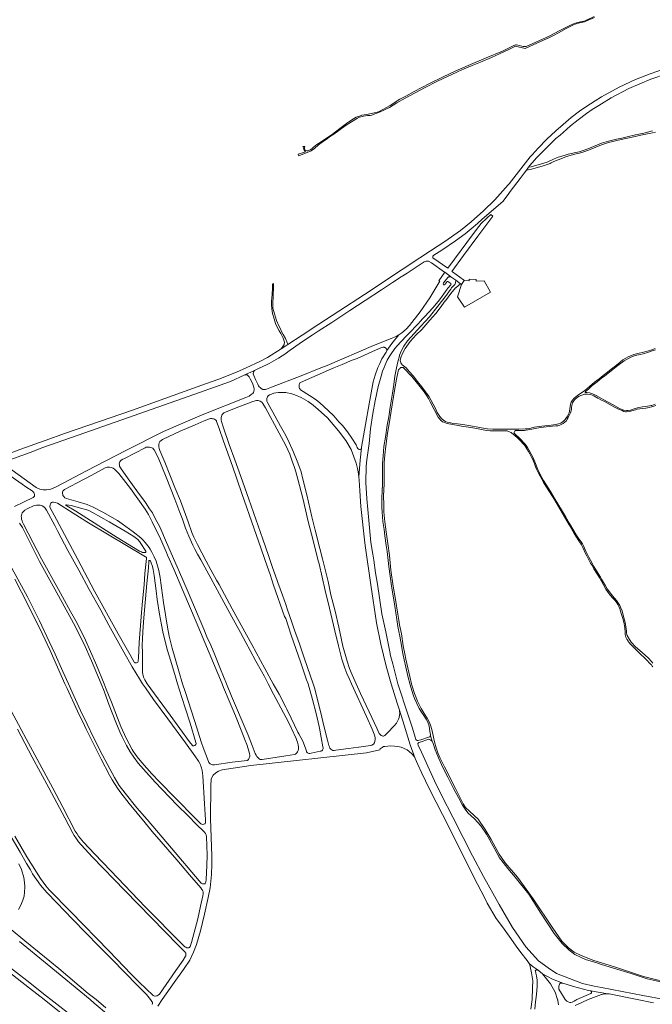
# Model space of a CAD drawing. Extents: x 146402 to 164798, y 455483 to 464134.
# Tile 8 of 256: x 151079 to 152080, y 457993 to 459551. Entities that reach past the tile are written whole.
import ezdxf

# ---------------------------------------------------------------- set-up
doc = ezdxf.new("R2010")
doc.units = 0
doc.header["$LTSCALE"] = 0.2
for name, color, linetype, lineweight in [('B-XX-VH-VERHARDING_ASFALT-GV', 252, 'CONTINUOUS', 18), ('B-XX-VH-VERHARDING_BETONSTRAATSTEEN-GV', 252, 'CONTINUOUS', 18), ('B-XX-VH-VERHARDING_FUNDERING_ZAND-GV', 252, 'CONTINUOUS', 18)]:
    doc.layers.add(name, color=color, linetype=linetype, lineweight=lineweight)

msp = doc.modelspace()

# ---------------------------------------------------------------- linework, layer by layer
at = {"layer": 'B-XX-VH-VERHARDING_ASFALT-GV'}
for points in [[(152101.304, 459474.098), (152076.937, 459465.673), (152053.523, 459456.341), (152028.052, 459444.222), (152000, 459428.938), (151999.875, 459428.864), (151989.62, 459422.801), (151975.033, 459413.124), (151964.887, 459406.136), (151952.014, 459396.224), (151939.037, 459385.397), (151927.561, 459375.385), (151913.452, 459362.258), (151899.698, 459347.981), (151890.173, 459337.389), (151887.001, 459333.862), (151864.731, 459305.738), (151864.521, 459305.473), (151853.698, 459291.488), (151852.199, 459289.807), (151831.056, 459266.089), (151813.077, 459248.607), (151793.443, 459231.311), (151776.494, 459217.566), (151766.256, 459210.017), (151753.536, 459201.026), (151717.299, 459177.304), (151715.154, 459175.895), (151712.231, 459173.975), (151684.28, 459155.618), (151624.515, 459116.256), (151584.226, 459089.862), (151552.473, 459069.113), (151525.963, 459051.765), (151503.637, 459037.176), (151500, 459034.799), (151492.753, 459030.064), (151471.27, 459016.675), (151460.139, 459010.489), (151437.61, 459000.058), (151437.485, 459000), (151422.332, 458993.44), (151394.407, 458982.366), (151372.963, 458974.601), (151257.367, 458933.281), (151151.719, 458896.704), (151119.216, 458885.137), (151079.095, 458870.859), (151035.885, 458854.271)], [(151055.752, 458851.822), (151095.454, 458866.201), (151115.471, 458873.822), (151171.428, 458893.609), (151269.07, 458927.791), (151354.362, 458957.94), (151412.667, 458978.34), (151435.587, 458988.978), (151450.84, 458996.058), (151459.336, 459000), (151459.461, 459000.062), (151473.593, 459007.076), (151488.592, 459015.499), (151500, 459022.913), (151503.525, 459025.204), (151525.114, 459040.637), (151542.097, 459051.851), (151551.174, 459057.845), (151572.944, 459072.004), (151601.405, 459090.757), (151625.75, 459106.716), (151651.603, 459123.616), (151669.206, 459135.179), (151682.689, 459144.032), (151692.025, 459150.162), (151711.247, 459162.793), (151719.002, 459167.742), (151722.373, 459168.884), (151726.234, 459168.689), (151730.628, 459166.22), (151751.563, 459151.521), (151751.92, 459151.258), (151758.251, 459146.608), (151761.391, 459144.302), (151769.058, 459138.671), (151776.879, 459132.926), (151778.261, 459131.911), (151782.353, 459138.354), (151781.27, 459139.17), (151764.114, 459152.091), (151763.21, 459152.751), (151781.39, 459177.646), (151803.948, 459208.455), (151827.644, 459240.315), (151824.743, 459242.676), (151819.139, 459237.67), (151815.668, 459234.597), (151812.084, 459231.354), (151809.296, 459228.453), (151805.427, 459223.844), (151797.235, 459212.75), (151756.516, 459157.812), (151733.058, 459174.119), (151732.688, 459174.688), (151732.632, 459175.285), (151732.774, 459176.11), (151733.087, 459176.907), (151733.542, 459177.447), (151734.613, 459178.246), (151746.874, 459186.241), (151768.99, 459201.323), (151783.996, 459212.351), (151793.553, 459220.309), (151803.502, 459228.754), (151810.741, 459235.301), (151843.484, 459263.157), (151852.247, 459274.69), (151855.51, 459278.985), (151870.931, 459299.869), (151877.319, 459308.176), (151881.122, 459313.122), (151884.459, 459317.461), (151886.634, 459320.29), (151889.559, 459324.095), (151897.695, 459332.991), (151927.376, 459362.825), (151934.252, 459368.601), (151939.1, 459372.672), (151950.745, 459382.957), (151962.799, 459392.856), (151976.023, 459402.715), (151985.324, 459408.754), (151995.36, 459415.256), (151999.875, 459417.979), (152000, 459418.054), (152014.897, 459427.411), (152043.255, 459442.201), (152077.803, 459457.029), (152102.608, 459465.595)]]:
    msp.add_lwpolyline(points, dxfattribs=at)
at = {"layer": 'B-XX-VH-VERHARDING_BETONSTRAATSTEEN-GV'}
msp.add_lwpolyline([(151801.53, 459139.867), (151790.404, 459140.366), (151790.355, 459137.852), (151782.353, 459138.354), (151778.261, 459131.911), (151771.817, 459112.657), (151783.088, 459096.313), (151823.952, 459119.802), (151814.246, 459137.681), (151801.337, 459137.429)], close=True, dxfattribs=at)
at = {"layer": 'B-XX-VH-VERHARDING_FUNDERING_ZAND-GV'}
for points in [[(151988.479, 459556.122), (151976.207, 459550.204), (151974.506, 459549.598), (151966.43, 459547.714), (151960.098, 459546.413), (151956.524, 459545.18), (151949.957, 459542.091), (151933.944, 459533.988), (151917.234, 459525.168), (151900.483, 459517.801), (151880.804, 459508.9), (151879.49, 459508.553), (151877.982, 459508.487), (151875.72, 459508.936), (151871.755, 459509.62), (151865.053, 459511.184), (151863.782, 459511.269), (151860.208, 459509.834), (151842.941, 459501.475), (151817.319, 459490.692), (151788.644, 459478.513), (151768.396, 459469.59), (151748.998, 459460.797), (151727.598, 459450.041), (151703.357, 459437.364), (151689.966, 459430.216), (151680.625, 459425.477), (151665.45, 459415.225), (151653.933, 459409.199), (151646.936, 459405.506), (151638.15, 459403.018), (151630.676, 459401.522), (151624.322, 459400.63), (151620.747, 459399.829), (151616.807, 459398.509), (151611.746, 459396.715), (151607.463, 459393.973), (151598.228, 459388.188), (151585.487, 459378.822), (151573.865, 459370.19), (151564.416, 459363.456), (151561.197, 459361.288), (151555.893, 459357.715), (151549.112, 459353.699), (151543.926, 459349.19), (151541.409, 459346.516), (151538.89, 459344.918), (151536.823, 459344.032), (151535.23, 459343.664), (151533.334, 459343.64), (151531.868, 459344.112), (151530.79, 459344.757), (151530.445, 459345.209), (151529.948, 459346.199), (151529.881, 459348.073), (151530.159, 459349.69), (151530.358, 459350.539), (151527.056, 459350.504), (151527.886, 459349.197), (151528.135, 459348.099), (151528.624, 459345.428), (151529.142, 459344.459), (151529.573, 459343.889), (151530.35, 459343.233), (151531.04, 459342.553), (151531.117, 459341.917), (151529.743, 459341.355), (151519.722, 459338.026), (151520.831, 459335.604), (151540.378, 459343.354), (151545.672, 459347.518), (151552.042, 459353.106), (151557.788, 459357.077), (151564.03, 459361.351), (151571.154, 459366.53), (151576.148, 459369.833), (151584.241, 459375.638), (151594.098, 459383.363), (151603.956, 459389.494), (151613.578, 459395.388), (151617.023, 459396.728), (151623.225, 459398.502), (151629.407, 459399.243), (151633.629, 459399.55), (151636.386, 459400.264), (151638.475, 459401.107), (151648.66, 459404.545), (151664.29, 459412.299), (151675.979, 459419.402), (151689.067, 459426.95), (151719.848, 459443.483), (151740.128, 459453.979), (151756.968, 459461.842), (151760.909, 459463.245), (151773.196, 459469.187), (151782.411, 459473.361), (151795.212, 459478.666), (151808.241, 459483.835), (151825.616, 459491.085), (151839.438, 459497.803), (151852.036, 459503.653), (151863.855, 459509.42), (151879.28, 459505.724), (151897.57, 459513.891), (151918.444, 459523.321), (151920.886, 459524.416), (151923.631, 459526.051), (151931.531, 459530.37), (151943.866, 459537.452), (151955.277, 459543.068), (151958.248, 459544.299), (151965.118, 459546.118), (151973.159, 459547.749), (151975.026, 459548.599), (151988.687, 459554.821)], [(152080.305, 459375.475), (152066.847, 459371.76), (152053.417, 459368.87), (152040.675, 459365.898), (152032.281, 459363.806), (152023.474, 459361.769), (152011.09, 459358.742), (152000, 459355.711), (151981.031, 459347.902), (151972.625, 459344.668), (151964.425, 459342.159), (151959.38, 459341.053), (151947.335, 459338.343), (151942.129, 459336.807), (151929.771, 459332.839), (151922.629, 459329.929), (151917.239, 459327.092), (151913.941, 459325.784), (151904.933, 459322.8), (151888.316, 459318.1), (151884.459, 459317.461), (151881.122, 459313.122), (151889.133, 459314.448), (151906.03, 459319.227), (151915.218, 459322.271), (151918.803, 459323.693), (151920.362, 459324.514), (151924.208, 459326.538), (151931.12, 459329.354), (151943.295, 459333.82), (151948.217, 459335.47), (151954.02, 459337.148), (151959.937, 459338.855), (151965.001, 459339.965), (151973.364, 459342.525), (151981.87, 459345.796), (152000, 459353.26), (152005.971, 459355.364), (152010.718, 459356.809), (152017.626, 459358.46), (152023.887, 459360.084), (152031.194, 459361.707), (152048.587, 459365.368), (152067.067, 459369.441), (152075.571, 459371.147), (152085.231, 459373.342)], [(152099.385, 458000), (152065.192, 458006.65), (152000, 458019.247), (151988.052, 458021.328), (151969.908, 458025.36), (151928.638, 458041.259), (151915.223, 458050.235), (151900.18, 458061.467), (151880.267, 458083.428), (151858.813, 458114.27), (151837.719, 458150.719), (151813.075, 458195.096), (151795.66, 458227.509), (151780.815, 458256.588), (151764.518, 458288.741), (151747.191, 458322.622), (151735.335, 458346.482), (151712.13, 458397.323), (151709.889, 458402.386), (151709.617, 458403.166), (151709.405, 458404.129), (151709.333, 458404.815), (151709.383, 458405.475), (151709.615, 458406.101), (151710.021, 458406.632), (151710.896, 458407.121), (151712.648, 458407.701), (151724.858, 458411.809), (151726.064, 458412.022), (151726.958, 458411.956), (151727.714, 458411.776), (151728.906, 458411.294), (151729.967, 458410.604), (151730.977, 458409.826), (151731.675, 458409.047), (151729.056, 458417.477), (151728.124, 458416.119), (151726.113, 458415.208), (151713.991, 458411.319), (151709.392, 458410.076), (151708.176, 458410.176), (151706.993, 458410.832), (151706.191, 458411.732), (151705.419, 458413.778), (151699.938, 458431.123), (151693.831, 458450.171), (151677.589, 458500), (151669.41, 458531.418), (151665.589, 458546.139), (151665.177, 458547.727), (151658.237, 458582.148), (151652.339, 458610.601), (151645.468, 458657.374), (151642.276, 458675.348), (151639.569, 458695.474), (151638.001, 458704.929), (151634.885, 458723.718), (151629.854, 458776.078), (151628.292, 458792.526), (151626.904, 458818.411), (151627.321, 458844.643), (151628.292, 458854.359), (151629.877, 458865.569), (151631.97, 458880.383), (151634.469, 458903.769), (151637.869, 458927.642), (151641.617, 458947.872), (151646.44, 458970.356), (151650.847, 458986.734), (151653.275, 458994.68), (151655.878, 459000.822), (151657.535, 459004.913), (151660.742, 459011.992), (151663.95, 459017.522), (151667.738, 459023.606), (151670.697, 459027.67), (151672.992, 459030.795), (151676.366, 459034.666), (151682.532, 459041.717), (151691.021, 459050.732), (151699.233, 459058.834), (151705.123, 459064.751), (151709.741, 459069.977), (151713.336, 459074.014), (151716.46, 459077.416), (151720.166, 459081.066), (151732.692, 459094.974), (151738.277, 459101.334), (151741.264, 459105.205), (151745.135, 459109.878), (151755.477, 459124.451), (151756.235, 459125.667), (151757.416, 459127.274), (151760.204, 459130.304), (151761.626, 459131.669), (151761.911, 459132.636), (151761.342, 459133.774), (151756.676, 459136.96), (151755.652, 459136.505), (151752.58, 459132.579), (151750.93, 459131.271), (151749.906, 459131.328), (151749.451, 459132.579), (151750.02, 459134.457), (151756.465, 459143.275), (151757.599, 459144.104), (151759.562, 459144.326), (151761.391, 459144.302), (151758.251, 459146.608), (151751.92, 459151.258), (151742.591, 459138.028), (151744.084, 459137.088), (151727.991, 459111.012), (151712.783, 459088.615), (151696.192, 459066.991), (151690.661, 459061.239), (151683.914, 459055.709), (151679.048, 459052.114), (151667.825, 459038.473), (151660.324, 459027.556), (151659.049, 459025.076), (151652.411, 459014.433), (151648.88, 459007.123), (151646.006, 459000.37), (151641.651, 458988.451), (151638.667, 458977.66), (151632.283, 458943.239), (151626.453, 458910.206), (151620.242, 458874.588), (151619.999, 458873.287), (151617.652, 458854.147), (151615.627, 458827.363), (151616.078, 458822.019), (151617.189, 458805.364), (151618.924, 458780.797), (151625.308, 458723.198), (151626.489, 458714.952), (151634.816, 458656.785), (151643.976, 458596.339), (151650.43, 458562.404), (151659.105, 458527.636), (151667.067, 458500), (151676.477, 458469.187), (151679.886, 458458.225), (151687.387, 458434.584), (151696.81, 458403.258), (151704.963, 458381.877), (151709.375, 458372.099), (151715.082, 458359.687), (151727.508, 458333.303), (151758.711, 458272.433), (151797.477, 458194.78), (151815.458, 458159.283), (151818.816, 458152.766), (151833.301, 458128.63), (151843.022, 458115.321), (151856.113, 458096.91), (151864.911, 458084.509), (151872.24, 458074.673), (151882.011, 458061.998), (151885.327, 458057.391), (151891.773, 458051.728), (151899.546, 458046.468), (151906.434, 458040.902), (151922.041, 458032.529), (151938.797, 458025.879), (151955.261, 458020.556), (151979.385, 458014.654), (151982.53, 458014.006), (152010.091, 458009.222), (152012.078, 458008.965), (152056.508, 458000), (152082.26, 457994.821)], [(152084.555, 459030.668), (152077.756, 459028.089), (152070.733, 459026.103), (152066.504, 459025.08), (152057.528, 459022.908), (152050.784, 459021.272), (152042.227, 459017.639), (152038.394, 459015.135), (152033.827, 459012.648), (152029.578, 459009.066), (152020.728, 459002.339), (152017.841, 459000), (152009.591, 458993.315), (152000, 458985.993), (151995.882, 458982.85), (151988.717, 458977.224), (151980.822, 458970.534), (151973.489, 458964.265), (151961.626, 458956.21), (151959.154, 458954.364), (151956.479, 458952.092), (151953.783, 458948.942), (151952.028, 458945.947), (151950.817, 458942.456), (151949.707, 458935.175), (151948.961, 458931.271), (151948.475, 458928.929), (151947.573, 458926.57), (151946.393, 458924.054), (151944.693, 458921.434), (151942.403, 458918.45), (151939.488, 458915.865), (151935.706, 458912.725), (151931.646, 458911.233), (151927.413, 458910.516), (151920.076, 458909.504), (151905.248, 458907.916), (151893.199, 458905.923), (151887.878, 458904.596), (151882.892, 458903.761), (151878.781, 458903.39), (151868.74, 458903.068), (151858.427, 458903.053), (151848.921, 458903.172), (151836.256, 458903.204), (151827.867, 458903.019), (151819.232, 458903.561), (151818.107, 458903.742), (151804.695, 458905.898), (151780.123, 458910.229), (151772.145, 458911.224), (151764.703, 458912.213), (151759.185, 458913.306), (151755.82, 458914.2), (151753.078, 458915.189), (151750.476, 458916.819), (151747.197, 458919.491), (151744.178, 458922.979), (151741.749, 458926.205), (151739.893, 458929.571), (151736.649, 458936.65), (151730.255, 458948.534), (151726.352, 458955.005), (151723.099, 458959.802), (151721.442, 458962.136), (151715.422, 458970.238), (151708.846, 458978.635), (151701.855, 458987.154), (151695.444, 458994.501), (151690.565, 459000), (151688.52, 459001.72), (151684.592, 459004.924), (151682.316, 459007.939), (151681.463, 459010.215), (151681.108, 459011.886), (151682.397, 459016.17), (151684.82, 459022.752), (151689.143, 459030.742), (151697.197, 459041.756), (151706.351, 459052.21), (151715.324, 459060.635), (151728.313, 459075.405), (151737.647, 459086.098), (151744.248, 459095.077), (151752.653, 459106.047), (151752.706, 459106.116), (151761.424, 459117.628), (151769.014, 459126.476), (151769.333, 459126.743), (151773.521, 459130.256), (151776.754, 459132.827), (151776.879, 459132.926), (151769.058, 459138.671), (151768.86, 459134.765), (151767.754, 459132.11), (151766.261, 459130.23), (151764, 459128.277), (151762.337, 459126.477), (151761.114, 459124.799), (151759.309, 459121.854), (151754.494, 459114.996), (151740.935, 459097.82), (151727.654, 459080.939), (151713.798, 459065.818), (151697.99, 459048.659), (151692.562, 459042.751), (151687.024, 459034.268), (151683.306, 459027.32), (151680.195, 459020.162), (151679.872, 459018.963), (151677.229, 459009.524), (151675.143, 459000), (151672.872, 458986.811), (151671.074, 458973.5), (151669.056, 458960.206), (151665.481, 458937.787), (151663.052, 458922.661), (151660.804, 458909.19), (151657.898, 458890.541), (151655.578, 458875.462), (151654.013, 458860.801), (151653.197, 458848.535), (151653.122, 458841.507), (151653.051, 458834.789), (151652.975, 458815.625), (151652.53, 458805.174), (151652.271, 458793.891), (151652.101, 458779.251), (151652.475, 458771.45), (151653.989, 458756.83), (151655.803, 458744.033), (151656.998, 458734.031), (151659.235, 458719.091), (151660.509, 458709.135), (151663.497, 458685.774), (151667.369, 458655.073), (151672.982, 458622.987), (151676.009, 458601.912), (151677.688, 458590.609), (151679.244, 458582.91), (151680.892, 458575.363), (151682.176, 458566.584), (151684.28, 458554.182), (151684.361, 458553.806), (151685.482, 458547.714), (151687.331, 458537.672), (151690.096, 458526.496), (151693.975, 458510.008), (151696.239, 458500.278), (151696.319, 458500), (151699.933, 458487.495), (151702.357, 458480.983), (151704.016, 458476.894), (151707.311, 458468.81), (151711.319, 458460.65), (151714.696, 458455.103), (151718.569, 458449.498), (151722.118, 458444.093), (151724.313, 458440.272), (151726.444, 458434.816), (151727.649, 458429.619), (151728.349, 458424.085), (151729.047, 458420.012), (151729.056, 458417.477), (151731.675, 458409.047), (151733.421, 458405.274), (151736.562, 458395.308), (151741.701, 458382.526), (151749.254, 458366.481), (151756.461, 458352.008), (151765.68, 458334.289), (151773.425, 458319.827), (151779.953, 458307.572), (151784.21, 458301.222), (151788.383, 458295.687), (151798.905, 458285.934), (151808.809, 458275.312), (151818.007, 458261.848), (151831.124, 458238.308), (151838.64, 458224.552), (151844.367, 458216.8), (151851.819, 458207.423), (151863.412, 458193.614), (151884.8, 458166.733), (151904.008, 458136.977), (151925.016, 458104.632), (151937.767, 458088.725), (151947.992, 458078.988), (151957.576, 458071.558), (151974.393, 458063.63), (151992.707, 458058.046), (152000, 458055.744), (152018.858, 458049.793), (152046.825, 458041.375), (152071.94, 458032.647), (152095.877, 458027.487)], [(151297.395, 457989.641), (151304.633, 458000), (151323.572, 458027.116), (151338.176, 458047.593), (151348.118, 458062.299), (151354.336, 458075.236), (151358.887, 458087), (151365.357, 458109.091), (151371.73, 458135.499), (151377.33, 458161.902), (151380.243, 458177.198), (151382.535, 458197.904), (151383.251, 458213.893), (151382.986, 458227.742), (151380.994, 458286.247), (151381.63, 458338.326), (151382.059, 458349.673), (151385.111, 458355.11), (151389.464, 458359.01), (151393.827, 458361.621), (151399.227, 458363.467), (151444.803, 458370.516), (151627.688, 458390.466), (151648.791, 458395.267), (151649.618, 458396.868), (151651.072, 458398.193), (151652.475, 458399.309), (151654.571, 458400.48), (151657.175, 458400.837), (151661.41, 458401.374), (151666.48, 458401.601), (151672.037, 458401.343), (151677.388, 458400.807), (151682.95, 458399.369), (151686.566, 458398.271), (151692.273, 458395.166), (151695.337, 458392.886), (151699.449, 458389.289), (151703.146, 458384.926), (151704.963, 458381.877), (151696.81, 458403.258), (151687.387, 458434.584), (151679.886, 458458.225), (151680.241, 458456.108), (151680.495, 458453.157), (151680.331, 458450.343), (151679.511, 458446.832), (151678.445, 458443.911), (151677.205, 458441.024), (151675.169, 458437.613), (151671.712, 458433.294), (151661.264, 458422.072), (151657.613, 458418.569), (151656.713, 458417.94), (151655.707, 458417.468), (151654.562, 458417.238), (151653.503, 458417.199), (151652.582, 458417.439), (151651.19, 458418.076), (151649.674, 458419.512), (151648.802, 458420.429), (151648.157, 458421.277), (151647.528, 458422.369), (151644.411, 458429.442), (151632.159, 458455.723), (151618.3, 458484.428), (151611.695, 458500), (151605.183, 458514.139), (151601.193, 458524.132), (151597.341, 458535.686), (151590.679, 458559.316), (151584.156, 458589.365), (151578.326, 458614.869), (151571.63, 458640.546), (151567.049, 458661.677), (151562.504, 458681.039), (151558.097, 458697.902), (151549.943, 458730.623), (151549.306, 458733.279), (151546.889, 458743.358), (151541.338, 458764.385), (151533.426, 458799.223), (151527.389, 458823.65), (151524.266, 458835.448), (151520.935, 458845.302), (151518.298, 458852.242), (151512.33, 458866.781), (151505.667, 458882.083), (151500, 458892.889), (151491.756, 458907.609), (151474.051, 458940.451), (151470.788, 458946.075), (151470.215, 458947.186), (151469.989, 458948.141), (151469.954, 458949.113), (151470.006, 458950.241), (151470.197, 458951.708), (151471.222, 458954.242), (151472.367, 458955.666), (151474.381, 458957.193), (151477.297, 458958.443), (151481.359, 458959.832), (151484.31, 458960.492), (151488.615, 458960.804), (151492.885, 458961.012), (151500, 458960.896), (151502.199, 458960.596), (151507.976, 458959.364), (151514.307, 458957.448), (151524.509, 458953.146), (151535.543, 458946.969), (151543.246, 458941.14), (151551.574, 458933.923), (151566.008, 458920.945), (151583.774, 458900.543), (151595.294, 458885.136), (151603.76, 458871.049), (151608.063, 458858.974), (151611.533, 458849.015), (151613.754, 458840.861), (151614.829, 458835.483), (151615.627, 458827.363), (151617.652, 458854.147), (151619.999, 458873.287), (151619.514, 458872.211), (151618.968, 458871.56), (151618.056, 458870.997), (151616.807, 458870.858), (151615.35, 458871.24), (151614.239, 458872.246), (151613.233, 458873.877), (151611.325, 458878.041), (151604.94, 458888.936), (151597.827, 458898.86), (151589.812, 458908.645), (151584.364, 458914.648), (151575.967, 458923.981), (151567.813, 458932.066), (151560.422, 458938.902), (151554.037, 458944.558), (151548.034, 458949.312), (151537.659, 458956.269), (151523.606, 458965.481), (151522.913, 458966.106), (151521.906, 458967.199), (151521.559, 458968.24), (151521.282, 458969.957), (151521.212, 458971.137), (151521.195, 458972.369), (151521.455, 458973.739), (151521.872, 458974.971), (151522.514, 458976.064), (151523.329, 458977.088), (151572.549, 458998.532), (151576.394, 459000), (151589.164, 459005.328), (151605.082, 459011.997), (151612.991, 459015.1), (151636.499, 459025.407), (151651.674, 459032.498), (151653.542, 459032.723), (151653.732, 459032.747), (151654.04, 459032.772), (151654.35, 459032.781), (151654.66, 459032.775), (151654.968, 459032.752), (151655.276, 459032.714), (151655.581, 459032.659), (151655.883, 459032.589), (151656.18, 459032.504), (151656.473, 459032.403), (151656.76, 459032.287), (151657.041, 459032.157), (151657.315, 459032.012), (151657.581, 459031.854), (151657.839, 459031.681), (151658.087, 459031.496), (151658.325, 459031.298), (151658.553, 459031.088), (151658.769, 459030.867), (151658.974, 459030.635), (151659.167, 459030.392), (151659.347, 459030.14), (151659.513, 459029.879), (151659.666, 459029.61), (151659.805, 459029.333), (151659.929, 459029.049), (151660.039, 459028.759), (151660.133, 459028.464), (151660.212, 459028.165), (151660.276, 459027.862), (151660.324, 459027.556), (151667.825, 459038.473), (151679.048, 459052.114), (151675.066, 459049.902), (151666.936, 459046.363), (151639.174, 459035.302), (151565.787, 459003.752), (151555.671, 459000), (151524.405, 458987.22), (151477.452, 458969.3), (151469.811, 458966.372), (151468.023, 458965.903), (151465.94, 458965.781), (151463.944, 458966.007), (151461.288, 458967.326), (151459.604, 458968.732), (151458.181, 458970.121), (151457.001, 458971.614), (151455.716, 458974.113), (151452.244, 458981.855), (151449.493, 458988), (151448.886, 458989.806), (151448.729, 458990.717), (151448.695, 458991.776), (151448.868, 458992.765), (151449.267, 458993.772), (151449.997, 458995.056), (151450.84, 458996.058), (151435.587, 458988.978), (151436.331, 458988.977), (151437.872, 458988.955), (151438.835, 458988.738), (151439.955, 458988.026), (151441.291, 458986.898), (151442.263, 458985.596), (151443.791, 458982.784), (151447.349, 458975.78), (151449.059, 458971.241), (151449.458, 458969.418), (151449.927, 458966.137), (151450.049, 458964.87), (151449.84, 458963.534), (151449.458, 458962.232), (151448.834, 458960.999), (151447.913, 458959.663), (151446.924, 458958.812), (151445.553, 458957.736), (151442.272, 458955.219), (151436.996, 458953.078), (151367.627, 458925.861), (151306.466, 458899.374), (151247.15, 458869.392), (151184.757, 458836.869), (151137.886, 458812.259), (151131.826, 458809.41), (151128.045, 458808.05), (151124.852, 458807.356), (151121.38, 458807.008), (151119.384, 458806.956), (151116.155, 458807.13), (151113.03, 458807.407), (151110.739, 458807.928), (151107.337, 458809.421), (151105.033, 458810.809), (151057.629, 458844.887)], [(152084.943, 458942.333), (152079.552, 458940.414), (152078.324, 458940.202), (152070.079, 458938.78), (152064.843, 458938.396), (152058.919, 458937.197), (152053.041, 458935.437), (152045.994, 458933.151), (152042.25, 458932.68), (152039.156, 458932.525), (152035.023, 458933.194), (152029.584, 458935.267), (152017.168, 458941.831), (152003.444, 458949.55), (152000, 458951.491), (151991.538, 458956.262), (151985.429, 458958.92), (151980.975, 458960.286), (151976.707, 458960.88), (151974.212, 458960.944), (151974.233, 458961.412), (151974.287, 458961.47), (151974.74, 458962.735), (151979.016, 458966.281), (151984.524, 458971.564), (151992.941, 458978.037), (152000, 458983.499), (152005.267, 458987.576), (152015.108, 458995.182), (152021.113, 459000), (152025.489, 459003.51), (152035.781, 459011.215), (152046.141, 459017.166), (152053.145, 459019.392), (152061.187, 459021.075), (152065.781, 459022.431), (152072.55, 459024.429), (152079.903, 459026.757), (152085.155, 459028.766)], [(152091.612, 458030.305), (152066.062, 458036.791), (152020.351, 458052.121), (152000, 458058.153), (151987.768, 458061.78), (151967.557, 458069.727), (151956.703, 458075.275), (151947.767, 458081.864), (151937.193, 458092.491), (151922.633, 458112.962), (151891.869, 458159.645), (151866.983, 458193.626), (151847.276, 458216.412), (151837.902, 458230.435), (151825.089, 458253.19), (151815.469, 458269.456), (151804.414, 458285.563), (151784.421, 458304.323), (151781.12, 458310.022), (151768.962, 458334.324), (151751.1, 458368.284), (151744.155, 458383.14), (151740.965, 458390.9), (151738.275, 458398.773), (151735.707, 458408.08), (151733.823, 458415.2), (151731.797, 458425.394), (151729.823, 458432.775), (151727.818, 458438.87), (151724.132, 458445.771), (151719.281, 458452.888), (151714.343, 458460.792), (151708.614, 458472.336), (151703.71, 458484.559), (151699.499, 458497.707), (151698.969, 458500), (151696.285, 458511.634), (151690.2, 458539.042), (151688.597, 458547.297), (151686.12, 458560.044), (151683.165, 458579.024), (151680.198, 458593.285), (151678.876, 458600.41), (151677.484, 458609.935), (151673.841, 458633.435), (151670.13, 458654.684), (151666.643, 458679.711), (151664.122, 458703.086), (151661.672, 458721.894), (151658.945, 458740.34), (151657.023, 458756.498), (151655.524, 458772.328), (151655.156, 458783.032), (151654.968, 458797.199), (151655.786, 458815.972), (151655.605, 458835.79), (151655.947, 458849.655), (151656.76, 458862.578), (151658.596, 458876.313), (151661.395, 458896.386), (151664.189, 458914.792), (151666.969, 458931.626), (151670.611, 458954.679), (151673.123, 458969.924), (151675.319, 458982.161), (151677.366, 458992.068), (151677.956, 458994.722), (151678.598, 458996.752), (151679.378, 458998.071), (151680.177, 458998.99), (151680.966, 458999.658), (151681.474, 459000), (151682.101, 459000.397), (151682.956, 459000.718), (151683.551, 459000.849), (151684.324, 459000.845), (151685.193, 459000.728), (151685.749, 459000.534), (151686.59, 459000), (151699.694, 458986.205), (151708.715, 458975.448), (151718.916, 458961.846), (151724.26, 458954.352), (151726.258, 458951.327), (151728.669, 458946.312), (151741.49, 458921.834), (151744.455, 458918.091), (151745.218, 458917.172), (151747.022, 458915.593), (151748.428, 458914.691), (151750.111, 458913.876), (151754.24, 458912.314), (151758.299, 458911.204), (151770.288, 458909.243), (151778.147, 458907.942), (151793.12, 458905.721), (151799.192, 458904.594), (151807.381, 458902.963), (151812.724, 458901.957), (151817.825, 458901.106), (151823.758, 458900.603), (151839.095, 458900.326), (151849.626, 458900.135), (151850.737, 458900.083), (151851.708, 458899.875), (151852.836, 458899.458), (151853.964, 458899.007), (151855.352, 458898.313), (151856.722, 458897.602), (151858.162, 458896.648), (151859.845, 458895.242), (151866.212, 458889.829), (151871.573, 458884.59), (151875.997, 458879.992), (151878.6, 458877.078), (151880.265, 458874.51), (151881.723, 458872.046), (151884.117, 458867.778), (151886.268, 458863.962), (151889.738, 458857.473), (151891.438, 458853.968), (151894.353, 458846.369), (151897.129, 458839.707), (151899.696, 458834.26), (151902.542, 458828.777), (151905.179, 458823.572), (151908.007, 458818.749), (151912.795, 458811.428), (151925.773, 458790.539), (151937.362, 458770.518), (151948.465, 458751.677), (151956.377, 458737.971), (151960.402, 458731.933), (151964.097, 458726.416), (151966.266, 458723.137), (151966.786, 458722.287), (151968.365, 458719.667), (151970.395, 458715.816), (151972.65, 458710.871), (151974.663, 458706.273), (151976.589, 458702.439), (151979.122, 458697.009), (151980.727, 458694.129), (151982.678, 458690.997), (151985.333, 458686.66), (151987.848, 458681.924), (151992.394, 458674.273), (151997.182, 458667.073), (152000, 458662.271), (152006.848, 458649.716), (152010.603, 458644.604), (152013.942, 458639.945), (152017.141, 458635.841), (152021.245, 458631.599), (152023.957, 458628.052), (152025.557, 458625.2), (152027.157, 458622.14), (152028.826, 458618.523), (152031.051, 458611.151), (152033.868, 458601.831), (152035.902, 458594.685), (152036.424, 458591.659), (152036.702, 458589.155), (152036.937, 458586.339), (152037.067, 458583.869), (152037.172, 458580.948), (152037.415, 458578.131), (152037.867, 458575.628), (152038.424, 458573.611), (152040.093, 458570.377), (152041.358, 458568.212), (152041.658, 458567.699), (152042.979, 458566.03), (152044.822, 458563.665), (152046.665, 458561.718), (152048.787, 458559.527), (152058.976, 458549.372), (152070.73, 458538.557), (152077.372, 458531.15), (152078.937, 458529.724), (152080.137, 458528.003), (152080.919, 458526.629)], [(152081.093, 458532.385), (152078.711, 458535.323), (152073.964, 458540.383), (152064.331, 458549.459), (152053.899, 458558.362), (152046.735, 458565.977), (152045.135, 458568.29), (152044.127, 458569.82), (152040.719, 458576.306), (152040.11, 458577.575), (152039.754, 458578.618), (152039.51, 458579.627), (152039.284, 458580.966), (152039.145, 458583.07), (152038.902, 458586.86), (152038.067, 458593.92), (152036.92, 458598.823), (152034.833, 458606.473), (152032.468, 458615.654), (152030.139, 458621.253), (152029.06, 458624.035), (152026.87, 458627.165), (152024.088, 458631.268), (152019.897, 458635.841), (152015.62, 458641.231), (152012.438, 458645.596), (152009.03, 458650.429), (152006.144, 458655.194), (152001.571, 458663.122), (152000, 458665.527), (151998.067, 458668.842), (151992.88, 458677.083), (151987.952, 458685.654), (151985.177, 458690.789), (151979.764, 458700.609), (151974.732, 458710.81), (151971.193, 458718.34), (151969.562, 458721.22), (151967.446, 458724.568), (151966.032, 458726.859), (151964.045, 458729.634), (151960.003, 458735.75), (151954.52, 458744.615), (151949.229, 458753.637), (151942.914, 458764.81), (151936.633, 458775.272), (151926.744, 458791.823), (151919.145, 458804.453), (151908.18, 458821.629), (151905.231, 458826.661), (151902.455, 458832.42), (151899.263, 458839.117), (151894.509, 458851.123), (151892.948, 458854.766), (151891.039, 458858.722), (151888.298, 458863.51), (151884.724, 458870.034), (151882.469, 458873.781), (151880.595, 458877.043), (151878.27, 458879.992), (151870.567, 458888.216), (151863.072, 458894.861), (151862.083, 458896.075), (151861.806, 458896.821), (151861.788, 458897.446), (151861.858, 458898.33), (151862.205, 458899.302), (151862.673, 458900.083), (151863.159, 458900.516), (151863.549, 458900.777), (151863.753, 458900.863), (151863.9, 458900.894), (151869.177, 458900.89), (151878.123, 458901.074), (151892.085, 458903.58), (151903.318, 458905.443), (151916.83, 458907.049), (151922.529, 458907.577), (151927.456, 458908.028), (151930.718, 458908.409), (151934.084, 458909.381), (151937.293, 458910.786), (151939.306, 458912.209), (151941.96, 458914.1), (151944.181, 458916.39), (151945.708, 458918.75), (151947.235, 458921.317), (151948.865, 458924.51), (151950.791, 458928.812), (151951.624, 458931.796), (151952.283, 458934.85), (151952.544, 458937.47), (151952.891, 458940.696), (151953.463, 458942.709), (151954.157, 458944.808), (151955.077, 458946.491), (151955.875, 458947.74), (151957.644, 458949.805), (151961.739, 458953.379), (151964.604, 458955.228), (151968.583, 458956.851), (151973.137, 458958.222), (151977.522, 458958.475), (151982.504, 458957.68), (151987.611, 458955.532), (151994.134, 458952.063), (152000, 458948.939), (152004.365, 458946.615), (152020.338, 458937.91), (152027.001, 458934.469), (152032.508, 458932.383), (152035.312, 458931.204), (152037.587, 458930.667), (152039.658, 458930.502), (152043.521, 458930.802), (152047.828, 458932.008), (152053.76, 458933.795), (152056.213, 458934.511), (152060.748, 458935.258), (152064.585, 458935.624), (152070.077, 458936.289), (152075.278, 458937.336), (152078.891, 458938.173), (152079.526, 458938.32), (152085.734, 458940.328)], [(151058.041, 458833.45), (151083.007, 458815.668), (151088.885, 458811.713), (151098.571, 458805.463), (151100.411, 458803.78), (151101.157, 458802.79), (151102.025, 458800.898), (151102.39, 458799.301), (151102.407, 458798.242), (151102.199, 458796.958), (151101.505, 458795.847), (151100.255, 458794.909), (151070.641, 458780.398)], [(151078.889, 458754.069), (151083.471, 458747.334), (151110.203, 458693.454), (151134.505, 458649.537), (151164.049, 458595.657), (151180.297, 458563.856), (151192.447, 458536.429), (151208.057, 458500), (151212.459, 458488.028), (151218.43, 458471.799), (151220.584, 458465.946), (151230.93, 458439.281), (151237.666, 458423.934), (151241.242, 458416.157), (151247.978, 458402.338), (151253.741, 458392.373), (151259.436, 458383.763), (151266.31, 458374.319), (151274.956, 458364.562), (151293.288, 458344.112), (151303.843, 458333.106), (151328.842, 458307.482), (151345.056, 458291.233), (151359.5, 458276.72), (151369.812, 458266.859), (151371.756, 458264.811), (151373.041, 458263.144), (151373.718, 458262.102), (151374.256, 458260.592), (151374.69, 458258.144), (151375.558, 458228.736), (151375.35, 458212.036), (151373.891, 458190.266), (151373.44, 458185.822), (151373.266, 458184.963), (151372.528, 458183.947), (151371.964, 458183.53), (151370.905, 458183.279), (151369.872, 458183.174), (151368.336, 458183.331), (151367.242, 458183.817), (151366.27, 458184.477), (151362.902, 458187.931), (151319.12, 458239.838), (151280.511, 458285.044), (151264.644, 458303.793), (151246.068, 458326.639), (151236.694, 458339.173), (151229.264, 458351.395), (151210.028, 458386.948), (151195.758, 458414.968), (151185.819, 458435.909), (151175.464, 458457.726), (151162.097, 458486.908), (151155.983, 458500), (151147.263, 458519.601), (151135.095, 458546.853), (151125.861, 458567.111), (151110.377, 458599.588), (151091.317, 458637.464), (151066.807, 458682.804)], [(151071.181, 458665.689), (151091.699, 458625.661), (151114.543, 458579.487), (151119.255, 458569.379), (151126.971, 458552.825), (151150.681, 458500), (151154.25, 458492.394), (151170.499, 458456.806), (151181.442, 458434.069), (151184.318, 458428.092), (151207.963, 458380.837), (151221.295, 458355.526), (151225.427, 458348.062), (151233.899, 458334.694), (151238.898, 458327.368), (151252.335, 458310.39), (151277.612, 458279.836), (151288.896, 458266.278), (151327.54, 458221.488), (151347.608, 458197.74), (151365.697, 458176.734), (151367.433, 458174.477), (151368.423, 458173.123), (151369.03, 458171.925), (151369.412, 458170.501), (151369.621, 458168.557), (151369.499, 458167.377), (151368.848, 458164.347), (151365.341, 458147.768), (151360.758, 458128.065), (151350.689, 458090.393), (151348.71, 458083.97), (151347.773, 458082.72), (151346.627, 458082.095), (151345.342, 458081.921), (151343.745, 458082.13), (151341.801, 458082.824), (151340.377, 458083.727), (151336.853, 458087.008), (151277.551, 458146.779), (151223.109, 458204.076), (151197.243, 458230.984), (151179.813, 458249.456), (151172.001, 458258.969), (151169.709, 458262.406), (151167.036, 458266.885), (151147.211, 458304.731), (151131.413, 458334.555), (151085.581, 458419.457), (151084.818, 458420.87), (151058.222, 458470.937)], [(151075.478, 458427.918), (151098.741, 458383.737), (151124.972, 458335.198), (151150.388, 458287.561), (151163.095, 458263.674), (151165.422, 458259.681), (151168.65, 458254.716), (151172.227, 458249.924), (151176.272, 458244.786), (151194.361, 458225.446), (151245.608, 458172.567), (151329.84, 458086.114), (151340.82, 458075.012), (151341.488, 458074.074), (151341.888, 458073.276), (151342.131, 458072.278), (151342.183, 458071.444), (151342.166, 458070.524), (151342.018, 458069.483), (151341.627, 458068.649), (151337.947, 458062.365), (151326.316, 458045.873), (151300.241, 458008.826), (151298.244, 458006.865), (151296.838, 458006.153), (151295.623, 458005.771), (151293.679, 458005.441), (151292.724, 458005.424), (151291.37, 458005.736), (151290.05, 458006.535), (151268.072, 458027.853), (151255.59, 458040.231), (151220.627, 458076.548), (151159.866, 458138.698), (151125.632, 458173.626), (151120.476, 458179.98), (151112.143, 458191.716), (151090.373, 458226.019), (151071.381, 458258.969)], [(151041.8, 458297.196), (151079.853, 458233.311), (151089.783, 458215.256), (151095.859, 458205.43), (151099.47, 458199.181), (151105.373, 458190.257), (151112.143, 458180.918), (151122.108, 458169.425), (151137.593, 458153.037), (151149.884, 458140.468), (151163.078, 458126.927), (151204.187, 458084.846), (151224.22, 458064.535), (151266.093, 458021.864), (151279.565, 458008.184), (151286.263, 458000), (151288.4, 457997.272), (151289.06, 457995.569), (151289.199, 457993.97), (151288.504, 457992.059)], [(151077.363, 458142.497), (151080.765, 458149.302), (151084.168, 458157.218), (151085.904, 458163.885), (151086.598, 458170.273), (151086.876, 458178.467), (151086.598, 458185.411), (151085.313, 458193.223), (151081.841, 458206.105), (151077.675, 458214.993)], [(151215.484, 457986.759), (151200.297, 458000), (151187.539, 458009.83), (151140.771, 458049.03), (151087.162, 458093.263), (151065.636, 458111.006)], [(151078.604, 458092.204), (151122.699, 458055.956), (151190.444, 458000), (151197.012, 457994.544), (151219.638, 457975.324)], [(151169.139, 457968.408), (151128.302, 458000), (151121.206, 458005.603), (151090.062, 458030.185), (151057.841, 458055.427)], [(151894.371, 457985.022), (151895.586, 457996.371), (151895.881, 458000), (151896.821, 458008.178), (151898.023, 458021.484), (151897.988, 458030.999), (151897.06, 458037.872), (151895.933, 458041.897), (151895.229, 458044.499), (151895.096, 458045.393), (151895.163, 458046.01), (151895.517, 458046.436), (151896.176, 458046.873), (151896.852, 458047.084), (151897.599, 458047.052), (151898.659, 458046.795), (151899.546, 458046.468), (151891.773, 458051.728), (151885.327, 458057.391), (151885.712, 458056.724), (151886.132, 458055.77), (151886.606, 458054.487), (151887.152, 458052.284), (151889.306, 458042.637), (151890.302, 458036.319), (151890.951, 458029.793), (151890.436, 458018.747), (151889.946, 458000), (151888.09, 457984.727)], [(151055.515, 458048.587), (151094.61, 458018.102), (151117.806, 458000), (151203.233, 457931.776)], [(151958.045, 457990.734), (151968.769, 457995.488), (151978.972, 458000), (152000, 458007.951), (152000.46, 458008.108), (152002.604, 458008.765), (152005.262, 458009.108), (152007.834, 458009.222), (152010.091, 458009.222), (151982.53, 458014.006), (151983.087, 458013.8), (151983.436, 458013.419), (151983.611, 458013.038), (151983.76, 458012.465), (151983.849, 458011.927), (151983.851, 458011.389), (151983.775, 458010.911), (151983.646, 458010.468), (151983.396, 458009.989), (151982.912, 458009.545), (151972.078, 458004.946), (151960.685, 458000), (151958.984, 457999.008), (151956.589, 457997.69), (151955.271, 457996.926), (151953.362, 457996.093), (151951.488, 457995.503), (151949.544, 457995.434), (151947.115, 457996.267), (151944.859, 457997.724), (151942.135, 458000), (151936.286, 458009.859), (151932.511, 458016.444), (151932.193, 458017.902), (151932.22, 458019.847), (151932.39, 458021.028), (151932.626, 458022.974), (151933.176, 458024.469), (151933.832, 458025.375), (151934.595, 458025.829), (151935.462, 458026.093), (151936.591, 458026.114), (151937.772, 458026.032), (151938.797, 458025.879), (151922.041, 458032.529), (151906.434, 458040.902), (151919.377, 458025.148), (151926.372, 458011.907), (151930.265, 458000), (151930.404, 457999.659), (151930.742, 457998.87), (151930.985, 457998.21), (151931.246, 457995.607), (151931.628, 457991.72)]]:
    msp.add_lwpolyline(points, dxfattribs=at)
for points in [[(151480.69, 459129.075), (151480.927, 459133.599), (151479.294, 459132.514), (151479.08, 459128.065), (151479.094, 459126.374), (151478.353, 459116.216), (151477.677, 459105.683), (151477.401, 459099.731), (151477.836, 459093.413), (151479.34, 459086.116), (151481.625, 459077.851), (151484.085, 459070.206), (151486.374, 459064.702), (151489.804, 459058.542), (151492.236, 459054.38), (151496.185, 459047.008), (151497.979, 459040.475), (151497.334, 459037.032), (151495.401, 459033.629), (151492.753, 459030.064), (151500, 459034.799), (151503.637, 459037.176), (151500, 459045.185), (151499.509, 459046.266), (151496.085, 459052.95), (151493.604, 459057.664), (151491.949, 459061.547), (151489.024, 459066.736), (151485.613, 459074.91), (151482.171, 459085.738), (151479.6, 459094.374), (151479.408, 459103.408), (151479.92, 459112.596)], [(151397.943, 458917.373), (151397.943, 458919.873), (151398.117, 458921.609), (151398.533, 458923.136), (151399.089, 458924.976), (151400.095, 458926.799), (151401.015, 458927.875), (151402.126, 458928.726), (151419.224, 458935.929), (151447.9, 458946.553), (151453.733, 458948.219), (151456.25, 458948.341), (151458.02, 458947.907), (151459.756, 458947.056), (151462.117, 458945.494), (151463.974, 458943.376), (151465.45, 458940.963), (151467.811, 458936.919), (151489.578, 458896.543), (151500, 458876.954), (151506.465, 458863.623), (151510.49, 458852.45), (151514.099, 458842.388), (151516.077, 458835.309), (151519.408, 458823.72), (151527.042, 458793.983), (151535.508, 458756.578), (151543.628, 458726.702), (151551.572, 458694.681), (151552.719, 458690.061), (151562.712, 458647.798), (151569.27, 458619.484), (151577.632, 458583.64), (151583.392, 458560.097), (151589.014, 458539.104), (151593.663, 458524.895), (151596.821, 458516.047), (151600.256, 458508.309), (151604.012, 458500), (151627.792, 458448.413), (151627.834, 458448.319), (151636.826, 458428.303), (151640.052, 458420.119), (151640.896, 458417.274), (151641.531, 458414.429), (151641.68, 458411.72), (151641.273, 458409.01), (151640.379, 458406.714), (151638.72, 458404.416), (151636.226, 458402.67), (151634.213, 458402.316), (151615.606, 458399.549), (151615.053, 458399.467), (151599.156, 458397.357), (151579.264, 458394.716), (151576.834, 458394.395), (151574.541, 458394.595), (151572.837, 458395.318), (151571.582, 458396.424), (151570.047, 458398.225), (151569.207, 458400.132), (151568.401, 458402.109), (151566.285, 458410.922), (151560.547, 458433.575), (151555.36, 458454.051), (151549.65, 458476.674), (151545.914, 458491.768), (151543.501, 458500), (151529.956, 458539.59), (151521.767, 458563.289), (151514.03, 458584.872), (151509.588, 458597.502), (151502.961, 458617.003), (151500, 458625.405), (151494.699, 458640.472), (151487.733, 458660.024), (151486.436, 458663.662), (151479.111, 458684.249), (151472.619, 458702.927), (151463.731, 458728.687), (151441.86, 458792.08), (151428.876, 458828.186), (151419.571, 458854.57), (151410.406, 458878.872), (151400.963, 458906.507), (151398.255, 458915.325)], [(151299.165, 458875.522), (151299.104, 458877.397), (151299.408, 458879.384), (151299.963, 458881.328), (151300.797, 458883.273), (151302.775, 458885.217), (151305.171, 458886.605), (151333.083, 458899.659), (151356.812, 458910.022), (151371.133, 458916.323), (151377.59, 458918.909), (151379.205, 458919.482), (151381.183, 458919.69), (151382.867, 458919.708), (151384.134, 458919.586), (151385.644, 458919.43), (151387.51, 458918.771), (151388.743, 458917.946), (151389.62, 458917.226), (151390.262, 458916.314), (151390.678, 458915.351), (151394.775, 458903.999), (151401.51, 458884.14), (151415.813, 458844.251), (151430.742, 458801.202), (151450.253, 458745.169), (151456.883, 458725.519), (151470.575, 458686.26), (151475.214, 458672.958), (151480.56, 458655.947), (151498.37, 458606.545), (151500, 458603.089), (151508.686, 458576.96), (151524.162, 458533.101), (151533.149, 458506.106), (151535.377, 458500), (151542.675, 458475.224), (151548.244, 458453.087), (151552.732, 458432.126), (151553.297, 458429.49), (151559.048, 458400.234), (151559.159, 458398.515), (151559.093, 458397.438), (151558.888, 458396.604), (151558.613, 458395.769), (151558.216, 458394.969), (151557.663, 458394.376), (151556.953, 458393.835), (151555.913, 458393.415), (151554.75, 458393.15), (151540.105, 458390.179), (151538.388, 458389.739), (151536.982, 458389.612), (151535.713, 458389.85), (151534.669, 458390.402), (151533.851, 458391.059), (151533.17, 458391.959), (151532.697, 458393.173), (151531.255, 458398.1), (151527.185, 458409.163), (151520.822, 458420.74), (151519.46, 458423.508), (151508.645, 458445.492), (151501.646, 458459.845), (151500, 458462.915), (151489.484, 458483.497), (151479.99, 458500), (151466.83, 458524.196), (151446.208, 458562.211), (151415.38, 458618.383), (151394.469, 458656.924), (151390.592, 458664.07), (151381.635, 458680.214), (151374.101, 458693.892), (151360.18, 458720.312), (151354.417, 458732.046), (151352.785, 458735.466), (151351.379, 458739.545), (151345.495, 458756.521), (151333.274, 458789.641), (151324.421, 458810.819), (151308.66, 458850.847), (151300.675, 458869.386), (151299.703, 458872.519)], [(151236.718, 458846.585), (151236.614, 458848.13), (151236.787, 458849.554), (151237.378, 458851.203), (151238.436, 458852.609), (151239.808, 458853.946), (151242.325, 458855.473), (151244.633, 458856.688), (151277.84, 458873.534), (151279.116, 458874.229), (151280.8, 458874.68), (151281.98, 458874.749), (151283.351, 458874.68), (151284.566, 458874.541), (151286.267, 458874.194), (151288.021, 458873.656), (151289.566, 458872.858), (151290.989, 458871.573), (151291.892, 458870.393), (151298.089, 458858.224), (151311.073, 458827.118), (151324.734, 458792.193), (151332.684, 458771.155), (151336.433, 458760.705), (151339.627, 458751.262), (151341.502, 458746.019), (151346.571, 458733.764), (151352.889, 458719.114), (151355.979, 458713.004), (151360.449, 458705.026), (151365.491, 458696.027), (151381.6, 458667.004), (151402.17, 458629.284), (151408.28, 458617.48), (151414.598, 458605.902), (151428.381, 458581.045), (151436.852, 458565.318), (151443.865, 458552.473), (151452.752, 458535.497), (151461.536, 458519.77), (151466.431, 458511.264), (151472.158, 458500), (151480.5, 458483.723), (151500, 458447.258), (151505.637, 458437.111), (151512.373, 458422.188), (151513.165, 458420.434), (151516.734, 458413.258), (151517.821, 458410.379), (151518.735, 458407.431), (151519.896, 458403.267), (151520.396, 458399.692), (151520.476, 458396.775), (151519.963, 458394.481), (151518.757, 458392.098), (151517.634, 458390.461), (151516.648, 458389.381), (151515.713, 458388.631), (151515.003, 458388.281), (151513.927, 458387.999), (151500, 458385.806), (151462.654, 458380.048), (151460.814, 458379.944), (151459.338, 458380.256), (151457.88, 458381.002), (151456.717, 458381.992), (151454.46, 458384.596), (151453.036, 458386.887), (151451.717, 458389.387), (151446.931, 458402.07), (151440.606, 458418.83), (151414.427, 458480.216), (151406.215, 458500), (151396.936, 458523.007), (151387.632, 458545.955), (151381.4, 458560.987), (151375.377, 458574.44), (151370.378, 458586.383), (151344.132, 458648.595), (151331.981, 458676.785), (151328.255, 458685.317), (151311.498, 458723.688), (151300.562, 458748.372), (151293.411, 458761.703), (151288.967, 458770.313), (151284.315, 458777.117), (151277.857, 458786.803), (151264.352, 458805.168), (151250.709, 458824.367), (151238.454, 458841.76), (151237.135, 458844.398)], [(151146.819, 458801.089), (151146.923, 458803.346), (151147.409, 458804.977), (151148.416, 458806.071), (151150.082, 458807.442), (151170.079, 458818.048), (151192.923, 458830.269), (151214.447, 458841.795), (151216.183, 458842.42), (151217.554, 458842.767), (151219.221, 458842.905), (151221.269, 458842.992), (151223.942, 458842.506), (151226.858, 458841.465), (151229.809, 458839.382), (151232.413, 458836.552), (151235.711, 458832.612), (151254.181, 458809.213), (151277.371, 458776.579), (151282.926, 458768.108), (151288.897, 458756.235), (151301.933, 458729.26), (151311.238, 458707.805), (151313.069, 458703.593), (151322.833, 458681.142), (151337.449, 458647.814), (151358.557, 458598.169), (151385.636, 458532.763), (151399.593, 458500), (151401.806, 458494.295), (151410.4, 458472.803), (151420.365, 458449.402), (151429.67, 458426.764), (151435.994, 458410.035), (151438.28, 458403.987), (151442.238, 458391.905), (151442.967, 458388.953), (151443.106, 458387.044), (151443.002, 458385.412), (151442.759, 458384.023), (151442.29, 458382.634), (151440.884, 458379.874), (151440.615, 458379.353), (151440.225, 458379.032), (151439.643, 458378.798), (151439.157, 458378.711), (151415.495, 458375.881), (151387.267, 458371.715), (151384.281, 458371.715), (151382.58, 458372.409), (151380.705, 458373.451), (151379.316, 458374.284), (151378.309, 458375.43), (151377.789, 458376.749), (151369.496, 458399.16), (151366.817, 458406.4), (151355.845, 458441.676), (151341.089, 458487.681), (151336.839, 458500), (151330.644, 458520.021), (151320.368, 458556.058), (151315.647, 458575.43), (151313.008, 458589.316), (151306.343, 458628.685), (151303.287, 458651.876), (151302.315, 458659.93), (151301.225, 458668.149), (151300.51, 458673.539), (151299.469, 458679.233), (151297.316, 458686.523), (151295.094, 458693.883), (151292.039, 458700.827), (151288.394, 458708.152), (151285.669, 458712.804), (151283.95, 458715.408), (151277.337, 458723.827), (151273.969, 458727.68), (151270.532, 458730.978), (151258.642, 458740.682), (151241.214, 458753.041), (151233.541, 458758.179), (151210.802, 458771.719), (151195.526, 458779.287), (151186.049, 458783.488), (151171.537, 458788.07), (151153.068, 458793.208), (151150.325, 458794.493), (151148.659, 458796.263), (151147.305, 458797.999), (151147.062, 458799.457)], [(151081.649, 458762.992), (151081.579, 458765.318), (151082.169, 458768.199), (151083.176, 458770.421), (151084.808, 458772.643), (151087.064, 458774.552), (151090.814, 458776.809), (151101.958, 458781.947), (151105.534, 458782.815), (151108.519, 458782.884), (151111.574, 458782.641), (151114.387, 458781.773), (151117.337, 458779.933), (151119.49, 458777.885), (151121.469, 458774.761), (151134.488, 458750.633), (151139.487, 458740.946), (151155.283, 458710.951), (151172.364, 458679.532), (151188.75, 458649.225), (151207.289, 458616.521), (151220.238, 458592.497), (151241.416, 458554.552), (151243.924, 458550.025), (151256.83, 458526.744), (151268.495, 458507.58), (151273.506, 458500), (151277.942, 458493.271), (151290.996, 458475.112), (151313.703, 458444.211), (151341.445, 458406.539), (151356.097, 458385.777), (151361.93, 458377.235), (151363.874, 458373.833), (151364.916, 458371.437), (151365.68, 458369.597), (151366.687, 458366.75), (151367.555, 458362.826), (151368.596, 458354.493), (151371.513, 458310.017), (151373.11, 458284.74), (151373.214, 458282.067), (151373.11, 458280.609), (151372.52, 458279.011), (151371.825, 458278.352), (151370.61, 458277.553), (151368.978, 458277.38), (151367.312, 458277.692), (151365.645, 458278.456), (151363.944, 458279.81), (151357.451, 458286.511), (151324.814, 458319.495), (151300.406, 458344.529), (151287.941, 458357.653), (151272.109, 458375.291), (151264.748, 458384.179), (151262.074, 458387.825), (151258.637, 458393.137), (151257.04, 458395.759), (151247.301, 458413.64), (151238.933, 458432.076), (151224.073, 458470.755), (151216.052, 458491.378), (151212.826, 458500), (151200.713, 458529.21), (151199.044, 458533.236), (151183.143, 458569.063), (151169.795, 458595.795), (151159.38, 458614.473), (151140.424, 458648.982), (151113.345, 458697.55), (151099.91, 458724.109), (151084.981, 458752.854), (151083.489, 458755.771), (151082.725, 458757.888), (151081.961, 458760.319)], [(151126.859, 458779.404), (151126.581, 458780.862), (151126.997, 458782.911), (151127.831, 458784.889), (151128.525, 458786.035), (151129.532, 458786.868), (151130.643, 458787.319), (151132.448, 458787.389), (151134.948, 458786.972), (151138.697, 458785.688), (151163.797, 458770.065), (151187.821, 458754.512), (151278.363, 458700.944), (151279.248, 458700.371), (151279.543, 458699.981), (151279.63, 458699.555), (151279.595, 458699.165), (151279.526, 458698.375), (151277.2, 458674.49), (151276.019, 458656.784), (151273.589, 458630.469), (151271.784, 458612.624), (151270.187, 458592.141), (151269.076, 458579.227), (151268.243, 458565.271), (151267.132, 458540.344), (151266.681, 458536.299), (151266.472, 458535.345), (151265.848, 458534.216), (151265.032, 458533.487), (151264.112, 458533.001), (151262.897, 458532.932), (151261.768, 458533.036), (151260.97, 458533.539), (151260.345, 458534.373), (151253.853, 458545.621), (151234.967, 458579.227), (151197.334, 458646.716), (151170.81, 458696.57), (151136.996, 458759.963)], [(151152.13, 458782.837), (151152.286, 458783.201), (151152.651, 458783.418), (151153.311, 458783.444), (151160.723, 458782.047), (151177.526, 458777.36), (151185.233, 458775.069), (151189.399, 458773.506), (151194.164, 458770.99), (151220.757, 458756.409), (151246.17, 458741.688), (151259.57, 458732.87), (151265.958, 458728.08), (151268.284, 458725.892), (151269.256, 458724.504), (151270.819, 458721.935), (151277.415, 458711.277), (151278.387, 458709.766), (151278.725, 458708.959), (151278.76, 458708.534), (151278.569, 458708.126), (151278.1, 458707.84), (151277.614, 458707.736), (151276.833, 458707.666), (151276.165, 458707.657), (151275.549, 458707.657), (151273.596, 458708.005), (151271.686, 458708.595), (151268.458, 458709.949), (151233.185, 458731.404), (151167.779, 458773.133), (151153.406, 458781.674), (151152.399, 458782.299)], [(151272.817, 458560.905), (151273.129, 458570.626), (151273.789, 458582.95), (151275.282, 458604.544), (151280.177, 458658.806), (151282.677, 458683.664), (151283.458, 458693.176), (151283.571, 458694.53), (151283.77, 458694.938), (151284.082, 458695.19), (151284.395, 458695.294), (151284.846, 458695.285), (151285.202, 458695.085), (151285.619, 458694.669), (151286.183, 458693.922), (151286.591, 458692.95), (151289.004, 458685.703), (151290.219, 458680.912), (151291.85, 458671.261), (151295.148, 458647.272), (151296.711, 458633.42), (151300.321, 458610.229), (151303.446, 458593.426), (151305.598, 458582.351), (151309.382, 458566.833), (151312.854, 458552.53), (151317.576, 458537.185), (151324.38, 458514.619), (151328.756, 458500), (151331.402, 458491.569), (151340.672, 458462.022), (151348.693, 458437.44), (151357.651, 458407.199), (151358.154, 458405.498), (151358.154, 458404.786), (151357.798, 458403.866), (151357.295, 458403.137), (151356.444, 458402.494), (151355.437, 458402.06), (151354.396, 458401.904), (151353.285, 458401.904), (151352.486, 458402.251), (151347.799, 458408.171), (151317.21, 458450.356), (151280.932, 458500), (151277.052, 458506.052), (151275.976, 458508.413), (151275.004, 458510.6), (151274.24, 458512.857), (151273.72, 458515.391), (151273.546, 458517.717), (151273.477, 458522.404), (151273.442, 458542.436), (151273.164, 458549.032)]]:
    msp.add_lwpolyline(points, close=True, dxfattribs=at)

doc.saveas('drawing.dxf')
